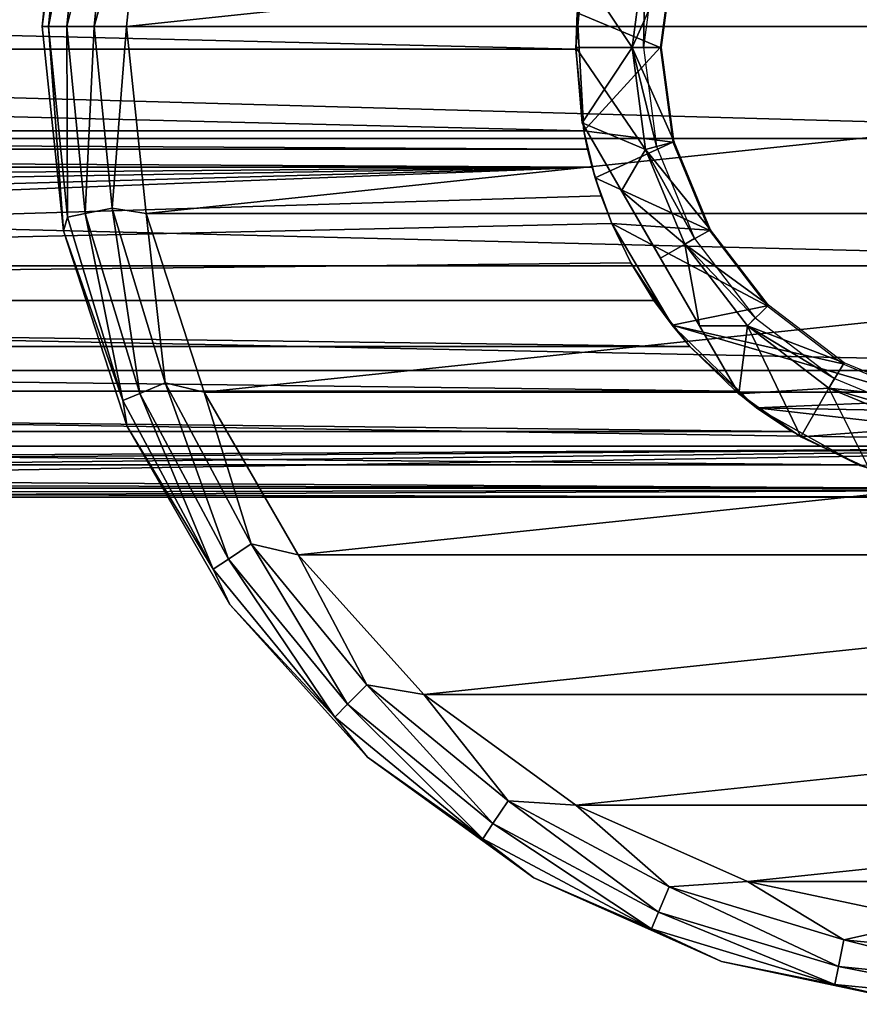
# Model space of a CAD drawing. Header units: millimetres. Extents: x -139 to 139, y -40 to 30.
# Tile 17 of 34: x 39 to 69, y -40 to -5. Entities that reach past the tile are written whole.
import ezdxf

# ---------------------------------------------------------------- set-up
doc = ezdxf.new("R2010")
doc.units = ezdxf.units.MM
doc.header["$LTSCALE"] = 81.481481
for name, color, linetype in [('1', 7, 'CONTINUOUS'), ('108', 7, 'CONTINUOUS'), ('109', 7, 'CONTINUOUS'), ('115', 7, 'CONTINUOUS'), ('116', 7, 'CONTINUOUS'), ('120', 7, 'CONTINUOUS'), ('121', 7, 'CONTINUOUS'), ('14', 7, 'CONTINUOUS'), ('15', 7, 'CONTINUOUS'), ('17', 7, 'CONTINUOUS'), ('18', 7, 'CONTINUOUS'), ('19', 7, 'CONTINUOUS'), ('2', 7, 'CONTINUOUS'), ('20', 7, 'CONTINUOUS'), ('21', 7, 'CONTINUOUS'), ('23', 7, 'CONTINUOUS'), ('3', 7, 'CONTINUOUS'), ('4', 7, 'CONTINUOUS'), ('5', 7, 'CONTINUOUS')]:
    doc.layers.add(name, color=color, linetype=linetype)

msp = doc.modelspace()

# ---------------------------------------------------------------- linework, layer by layer
at = {"layer": '1', "color": 7, "linetype": 'CONTINUOUS', "true_color": 0xa2afbf}
for points in [[(107, -5, -55), (106.301, 1.653, -55), (43, -5, -55), (107, -5, -55)], [(106.301, 1.653, -55), (43.699, 1.653, -55), (43, -5, -55), (106.301, 1.653, -55)], [(107, -5, -55), (43, -5, -55), (43.699, -11.653, -55), (107, -5, -55)], [(107, -5, -55), (43.699, -11.653, -55), (106.301, -11.653, -55), (107, -5, -55)], [(43.699, -11.653, -55), (45.766, -18.015, -55), (106.301, -11.653, -55), (43.699, -11.653, -55)], [(45.766, -18.015, -55), (104.234, -18.015, -55), (106.301, -11.653, -55), (45.766, -18.015, -55)], [(45.766, -18.015, -55), (49.111, -23.809, -55), (104.234, -18.015, -55), (45.766, -18.015, -55)], [(49.111, -23.809, -55), (100.889, -23.809, -55), (104.234, -18.015, -55), (49.111, -23.809, -55)], [(49.111, -23.809, -55), (53.587, -28.78, -55), (100.889, -23.809, -55), (49.111, -23.809, -55)], [(53.587, -28.78, -55), (96.413, -28.78, -55), (100.889, -23.809, -55), (53.587, -28.78, -55)], [(53.587, -28.78, -55), (59, -32.713, -55), (96.413, -28.78, -55), (53.587, -28.78, -55)], [(59, -32.713, -55), (91, -32.713, -55), (96.413, -28.78, -55), (59, -32.713, -55)], [(59, -32.713, -55), (65.111, -35.434, -55), (91, -32.713, -55), (59, -32.713, -55)], [(65.111, -35.434, -55), (84.889, -35.434, -55), (91, -32.713, -55), (65.111, -35.434, -55)], [(65.111, -35.434, -55), (71.655, -36.825, -55), (84.889, -35.434, -55), (65.111, -35.434, -55)]]:
    msp.add_3dface(points, dxfattribs=at)
at = {"layer": '108', "color": 7, "linetype": 'CONTINUOUS', "true_color": 0xe0f2ff}
for points in [[(61.477, -2.126, -35.7), (61, -5.75, -35.7), (62.493, -2.391, -35.7), (61.477, -2.126, -35.7)], [(62.493, -2.391, -35.7), (61, -5.75, -35.7), (62.05, -5.75, -35.7), (62.493, -2.391, -35.7)], [(61, -5.75, -35.7), (61.477, -9.374, -35.7), (62.493, -9.108, -35.7), (61, -5.75, -35.7)], [(62.05, -5.75, -35.7), (61, -5.75, -35.7), (62.493, -9.108, -35.7), (62.05, -5.75, -35.7)], [(62.493, -9.108, -35.7), (61.477, -9.374, -35.7), (63.792, -12.237, -35.7), (62.493, -9.108, -35.7)], [(61.477, -9.374, -35.7), (62.876, -12.75, -35.7), (63.792, -12.237, -35.7), (61.477, -9.374, -35.7)], [(63.792, -12.237, -35.7), (62.876, -12.75, -35.7), (65.856, -14.92, -35.7), (63.792, -12.237, -35.7)], [(62.876, -12.75, -35.7), (65.101, -15.649, -35.7), (65.856, -14.92, -35.7), (62.876, -12.75, -35.7)], [(65.856, -14.92, -35.7), (65.101, -15.649, -35.7), (68.545, -16.976, -35.7), (65.856, -14.92, -35.7)], [(65.101, -15.649, -35.7), (68, -17.874, -35.7), (68.545, -16.976, -35.7), (65.101, -15.649, -35.7)], [(68.545, -16.976, -35.7), (68, -17.874, -35.7), (71.686, -18.269, -35.7), (68.545, -16.976, -35.7)], [(68, -17.874, -35.7), (71.376, -19.273, -35.7), (71.686, -18.269, -35.7), (68, -17.874, -35.7)]]:
    msp.add_3dface(points, dxfattribs=at)
at = {"layer": '109', "color": 7, "linetype": 'CONTINUOUS', "true_color": 0xe0f2ff}
for points in [[(61.477, -2.126, -54.9), (61.4, -5.75, -54.9), (61, -5.75, -54.9), (61.477, -2.126, -54.9)], [(61.864, -2.229, -54.9), (61.4, -5.75, -54.9), (61.477, -2.126, -54.9), (61.864, -2.229, -54.9)], [(61.4, -5.75, -54.9), (61.864, -9.271, -54.9), (61, -5.75, -54.9), (61.4, -5.75, -54.9)], [(61, -5.75, -54.9), (61.864, -9.271, -54.9), (61.477, -9.374, -54.9), (61, -5.75, -54.9)], [(61.864, -9.271, -54.9), (63.222, -12.55, -54.9), (61.477, -9.374, -54.9), (61.864, -9.271, -54.9)], [(61.477, -9.374, -54.9), (63.222, -12.55, -54.9), (62.876, -12.75, -54.9), (61.477, -9.374, -54.9)], [(63.222, -12.55, -54.9), (65.383, -15.367, -54.9), (62.876, -12.75, -54.9), (63.222, -12.55, -54.9)], [(62.876, -12.75, -54.9), (65.383, -15.367, -54.9), (65.101, -15.649, -54.9), (62.876, -12.75, -54.9)], [(65.383, -15.367, -54.9), (68.2, -17.528, -54.9), (65.101, -15.649, -54.9), (65.383, -15.367, -54.9)], [(65.101, -15.649, -54.9), (68.2, -17.528, -54.9), (68, -17.874, -54.9), (65.101, -15.649, -54.9)], [(68.2, -17.528, -54.9), (71.479, -18.886, -54.9), (68, -17.874, -54.9), (68.2, -17.528, -54.9)], [(68, -17.874, -54.9), (71.479, -18.886, -54.9), (71.376, -19.273, -54.9), (68, -17.874, -54.9)]]:
    msp.add_3dface(points, dxfattribs=at)
at = {"layer": '115', "color": 7, "linetype": 'CONTINUOUS', "true_color": 0xe0f2ff}
for points in [[(60.623, -10.848, -36.424), (59.226, -8.428, -36.855), (63.399, -15.656, -36.425), (60.623, -10.848, -36.424)], [(63.399, -15.656, -36.425), (59.226, -8.428, -36.855), (64.794, -18.072, -36.855), (63.399, -15.656, -36.425)], [(64.794, -18.072, -36.855), (59.226, -8.428, -36.855), (59.226, -8.428, -53.745), (64.794, -18.072, -36.855)], [(64.794, -18.072, -53.745), (64.794, -18.072, -36.855), (59.226, -8.428, -53.745), (64.794, -18.072, -53.745)], [(60.621, -10.844, -54.175), (64.794, -18.072, -53.745), (59.226, -8.428, -53.745), (60.621, -10.844, -54.175)], [(63.396, -15.652, -54.176), (64.794, -18.072, -53.745), (60.621, -10.844, -54.175), (63.396, -15.652, -54.176)], [(62.009, -13.249, -54.323), (63.396, -15.652, -54.176), (60.621, -10.844, -54.175), (62.009, -13.249, -54.323)], [(62.01, -13.251, -36.277), (60.623, -10.848, -36.424), (63.399, -15.656, -36.425), (62.01, -13.251, -36.277)]]:
    msp.add_3dface(points, dxfattribs=at)
at = {"layer": '116', "color": 7, "linetype": 'CONTINUOUS', "true_color": 0xe0f2ff}
for points in [[(59.226, -3.072, -36.855), (59.226, -3.072, -53.745), (59, -5.751, -53.745), (59.226, -3.072, -36.855)], [(59.226, -3.072, -36.855), (59, -5.751, -53.745), (59, -5.751, -36.855), (59.226, -3.072, -36.855)], [(59.226, -8.428, -53.745), (59.226, -8.428, -36.855), (59, -5.751, -36.855), (59.226, -8.428, -53.745)], [(59, -5.751, -53.745), (59.226, -8.428, -53.745), (59, -5.751, -36.855), (59, -5.751, -53.745)], [(64.794, -18.072, -36.855), (64.794, -18.072, -53.745), (67, -19.606, -53.745), (64.794, -18.072, -36.855)], [(67, -19.606, -36.855), (64.794, -18.072, -36.855), (67, -19.606, -53.745), (67, -19.606, -36.855)], [(69.432, -20.75, -53.745), (69.432, -20.75, -36.855), (67, -19.606, -36.855), (69.432, -20.75, -53.745)], [(69.432, -20.75, -53.745), (67, -19.606, -36.855), (67, -19.606, -53.745), (69.432, -20.75, -53.745)]]:
    msp.add_3dface(points, dxfattribs=at)
at = {"layer": '120', "color": 7, "linetype": 'CONTINUOUS', "true_color": 0xe0f2ff}
for points in [[(61.477, -2.126, -54.9), (61, -5.75, -54.9), (59.226, -3.072, -53.745), (61.477, -2.126, -54.9)], [(59.226, -3.072, -53.745), (61, -5.75, -54.9), (59, -5.751, -53.745), (59.226, -3.072, -53.745)], [(61, -5.75, -54.9), (61.477, -9.374, -54.9), (59, -5.751, -53.745), (61, -5.75, -54.9)], [(61.477, -9.374, -54.9), (59.226, -8.428, -53.745), (59, -5.751, -53.745), (61.477, -9.374, -54.9)], [(61.477, -9.374, -54.9), (60.621, -10.844, -54.175), (59.226, -8.428, -53.745), (61.477, -9.374, -54.9)], [(61.477, -9.374, -54.9), (62.876, -12.75, -54.9), (60.621, -10.844, -54.175), (61.477, -9.374, -54.9)], [(62.876, -12.75, -54.9), (62.009, -13.249, -54.323), (60.621, -10.844, -54.175), (62.876, -12.75, -54.9)], [(62.876, -12.75, -54.9), (63.396, -15.652, -54.176), (62.009, -13.249, -54.323), (62.876, -12.75, -54.9)], [(62.876, -12.75, -54.9), (65.101, -15.649, -54.9), (63.396, -15.652, -54.176), (62.876, -12.75, -54.9)], [(65.101, -15.649, -54.9), (64.794, -18.072, -53.745), (63.396, -15.652, -54.176), (65.101, -15.649, -54.9)], [(65.101, -15.649, -54.9), (68, -17.874, -54.9), (64.794, -18.072, -53.745), (65.101, -15.649, -54.9)], [(64.794, -18.072, -53.745), (68, -17.874, -54.9), (67, -19.606, -53.745), (64.794, -18.072, -53.745)], [(68, -17.874, -54.9), (71.376, -19.273, -54.9), (67, -19.606, -53.745), (68, -17.874, -54.9)], [(71.376, -19.273, -54.9), (69.432, -20.75, -53.745), (67, -19.606, -53.745), (71.376, -19.273, -54.9)]]:
    msp.add_3dface(points, dxfattribs=at)
at = {"layer": '121', "color": 7, "linetype": 'CONTINUOUS', "true_color": 0xe0f2ff}
for points in [[(61, -5.75, -35.7), (61.477, -2.126, -35.7), (59.226, -3.072, -36.855), (61, -5.75, -35.7)], [(61, -5.75, -35.7), (59.226, -3.072, -36.855), (59, -5.751, -36.855), (61, -5.75, -35.7)], [(59.226, -8.428, -36.855), (61, -5.75, -35.7), (59, -5.751, -36.855), (59.226, -8.428, -36.855)], [(61.477, -9.374, -35.7), (61, -5.75, -35.7), (59.226, -8.428, -36.855), (61.477, -9.374, -35.7)], [(61.477, -9.374, -35.7), (59.226, -8.428, -36.855), (60.623, -10.848, -36.424), (61.477, -9.374, -35.7)], [(62.876, -12.75, -35.7), (61.477, -9.374, -35.7), (60.623, -10.848, -36.424), (62.876, -12.75, -35.7)], [(62.876, -12.75, -35.7), (60.623, -10.848, -36.424), (62.01, -13.251, -36.277), (62.876, -12.75, -35.7)], [(62.876, -12.75, -35.7), (62.01, -13.251, -36.277), (63.399, -15.656, -36.425), (62.876, -12.75, -35.7)], [(65.101, -15.649, -35.7), (62.876, -12.75, -35.7), (63.399, -15.656, -36.425), (65.101, -15.649, -35.7)], [(65.101, -15.649, -35.7), (63.399, -15.656, -36.425), (64.794, -18.072, -36.855), (65.101, -15.649, -35.7)], [(65.101, -15.649, -35.7), (64.794, -18.072, -36.855), (67, -19.606, -36.855), (65.101, -15.649, -35.7)], [(68, -17.874, -35.7), (65.101, -15.649, -35.7), (67, -19.606, -36.855), (68, -17.874, -35.7)], [(69.432, -20.75, -36.855), (68, -17.874, -35.7), (67, -19.606, -36.855), (69.432, -20.75, -36.855)], [(71.376, -19.273, -35.7), (68, -17.874, -35.7), (69.432, -20.75, -36.855), (71.376, -19.273, -35.7)]]:
    msp.add_3dface(points, dxfattribs=at)
at = {"layer": '14', "color": 7, "linetype": 'CONTINUOUS', "true_color": 0xa2afbf}
for points in [[(62, -5.75, -35), (59.048, -4.512, -35), (62.443, -2.385, -35), (62, -5.75, -35)], [(59.277, -8.715, -35), (59.048, -4.512, -35), (62, -5.75, -35), (59.277, -8.715, -35)], [(59.277, -8.715, -35), (62, -5.75, -35), (62.443, -9.115, -35), (59.277, -8.715, -35)], [(59.688, -10.39, -35), (59.277, -8.715, -35), (62.443, -9.115, -35), (59.688, -10.39, -35)], [(63.741, -12.249, -35), (59.688, -10.39, -35), (62.443, -9.115, -35), (63.741, -12.249, -35)], [(60.276, -12.011, -35), (59.688, -10.39, -35), (63.741, -12.249, -35), (60.276, -12.011, -35)], [(62.418, -15.634, -35), (60.276, -12.011, -35), (65.808, -14.942, -35), (62.418, -15.634, -35)], [(65.808, -14.942, -35), (60.276, -12.011, -35), (63.741, -12.249, -35), (65.808, -14.942, -35)], [(68.501, -17.009, -35), (62.418, -15.634, -35), (65.808, -14.942, -35), (68.501, -17.009, -35)], [(65.431, -18.573, -35), (62.418, -15.634, -35), (71.635, -18.307, -35), (65.431, -18.573, -35)], [(71.635, -18.307, -35), (62.418, -15.634, -35), (68.501, -17.009, -35), (71.635, -18.307, -35)], [(75, -18.75, -35), (65.431, -18.573, -35), (71.635, -18.307, -35), (75, -18.75, -35)], [(69.105, -20.624, -35), (65.431, -18.573, -35), (81.437, -20.398, -35), (69.105, -20.624, -35)], [(81.437, -20.398, -35), (65.431, -18.573, -35), (75, -18.75, -35), (81.437, -20.398, -35)]]:
    msp.add_3dface(points, dxfattribs=at)
at = {"layer": '15', "color": 7, "linetype": 'CONTINUOUS', "true_color": 0xa2afbf}
for points in [[(59.248, -2.942, -26.229), (59.048, -4.512, -35), (59, -5.806, -27.398), (59.248, -2.942, -26.229)], [(59.048, -4.512, -35), (59.277, -8.715, -35), (59, -5.806, -27.398), (59.048, -4.512, -35)], [(59, -5.806, -27.398), (59.277, -8.715, -35), (59.277, -8.715, -27.944), (59, -5.806, -27.398)], [(60.276, -12.011, -35), (62.418, -15.634, -35), (60.276, -12.011, -28), (60.276, -12.011, -35)], [(60.276, -12.011, -28), (62.418, -15.634, -35), (60.956, -13.417, -28), (60.276, -12.011, -28)], [(60.956, -13.417, -28), (62.418, -15.634, -35), (61.771, -14.75, -28), (60.956, -13.417, -28)], [(61.771, -14.75, -28), (62.418, -15.634, -35), (63.049, -16.389, -27.806), (61.771, -14.75, -28)], [(62.418, -15.634, -35), (65.431, -18.573, -35), (63.049, -16.389, -27.806), (62.418, -15.634, -35)], [(63.049, -16.389, -27.806), (65.431, -18.573, -35), (64.686, -17.982, -27.209), (63.049, -16.389, -27.806)], [(64.686, -17.982, -27.209), (65.431, -18.573, -35), (66.688, -19.422, -26.213), (64.686, -17.982, -27.209)], [(65.431, -18.573, -35), (69.105, -20.624, -35), (66.688, -19.422, -26.213), (65.431, -18.573, -35)], [(66.688, -19.422, -26.213), (69.105, -20.624, -35), (69.064, -20.608, -24.832), (66.688, -19.422, -26.213)], [(69.064, -20.608, -24.832), (69.105, -20.624, -35), (71.824, -21.432, -23.087), (69.064, -20.608, -24.832)]]:
    msp.add_3dface(points, dxfattribs=at)
at = {"layer": '17', "color": 7, "linetype": 'CONTINUOUS', "true_color": 0xa2afbf}
for points in [[(91, -8.982, 19.808), (91, -3.911, 21.395), (-91, -3.912, 21.395), (91, -8.982, 19.808)], [(91, -8.982, 19.808), (-91, -3.912, 21.395), (-91, -8.983, 19.808), (91, -8.982, 19.808)], [(91, -13.513, 17.043), (91, -8.982, 19.808), (-91, -8.983, 19.808), (91, -13.513, 17.043)], [(91, -13.513, 17.043), (-91, -8.983, 19.808), (-91, -13.514, 17.042), (91, -13.513, 17.043)], [(91, -17.24, 13.259), (91, -13.513, 17.043), (-91, -13.514, 17.042), (91, -17.24, 13.259)], [(91, -17.24, 13.259), (-91, -13.514, 17.042), (-91, -17.241, 13.259), (91, -17.24, 13.259)], [(91, -19.941, 8.682), (91, -17.24, 13.259), (-91, -17.241, 13.259), (91, -19.941, 8.682)], [(91, -19.941, 8.682), (-91, -17.241, 13.259), (-91, -19.941, 8.682), (91, -19.941, 8.682)], [(91, -19.941, 8.682), (-91, -19.941, 8.682), (0, -20.47, 7.35), (91, -19.941, 8.682)], [(2.744, -20.583, 7.028), (91, -19.941, 8.682), (0, -20.47, 7.35), (2.744, -20.583, 7.028)], [(5.391, -20.891, 6.053), (91, -19.941, 8.682), (2.744, -20.583, 7.028), (5.391, -20.891, 6.053)], [(7.752, -21.287, 4.463), (91, -19.941, 8.682), (5.391, -20.891, 6.053), (7.752, -21.287, 4.463)], [(91, -21.452, 3.587), (91, -19.941, 8.682), (7.752, -21.287, 4.463), (91, -21.452, 3.587)], [(9.646, -21.619, 2.383), (91, -21.452, 3.587), (7.752, -21.287, 4.463), (9.646, -21.619, 2.383)], [(10.962, -21.75), (91, -21.452, 3.587), (9.646, -21.619, 2.383), (10.962, -21.75)], [(75, -21.75), (91, -21.452, 3.587), (10.962, -21.75), (75, -21.75)]]:
    msp.add_3dface(points, dxfattribs=at)
at = {"layer": '18', "color": 7, "linetype": 'CONTINUOUS', "true_color": 0xa2afbf}
for points in [[(-75, -21.75, -21), (75, -21.75, -21), (0, -21.75, -16.35), (-75, -21.75, -21)], [(0, -21.75, -16.35), (75, -21.75, -21), (3.276, -21.75, -15.888), (0, -21.75, -16.35)], [(3.276, -21.75, -15.888), (75, -21.75, -21), (6.296, -21.75, -14.539), (3.276, -21.75, -15.888)], [(6.296, -21.75, -14.539), (75, -21.75, -21), (8.826, -21.75, -12.407), (6.296, -21.75, -14.539)], [(8.826, -21.75, -12.407), (75, -21.75, -21), (10.667, -21.75, -9.66), (8.826, -21.75, -12.407)], [(10.667, -21.75, -9.66), (75, -21.75, -21), (11.678, -21.75, -6.511), (10.667, -21.75, -9.66)], [(75, -21.75, -21), (75, -21.75), (10.962, -21.75), (75, -21.75, -21)], [(75, -21.75, -21), (10.962, -21.75), (11.779, -21.75, -3.205), (75, -21.75, -21)], [(11.678, -21.75, -6.511), (75, -21.75, -21), (11.779, -21.75, -3.205), (11.678, -21.75, -6.511)]]:
    msp.add_3dface(points, dxfattribs=at)
at = {"layer": '19', "color": 7, "linetype": 'CONTINUOUS', "true_color": 0xa2afbf}
for points in [[(63.049, -16.389, -27.806), (-63.049, -16.389, -27.806), (-61.771, -14.75, -28), (63.049, -16.389, -27.806)], [(61.771, -14.75, -28), (63.049, -16.389, -27.806), (-61.771, -14.75, -28), (61.771, -14.75, -28)], [(64.686, -17.982, -27.209), (-64.686, -17.982, -27.209), (-63.049, -16.389, -27.806), (64.686, -17.982, -27.209)], [(63.049, -16.389, -27.806), (64.686, -17.982, -27.209), (-63.049, -16.389, -27.806), (63.049, -16.389, -27.806)], [(66.688, -19.422, -26.213), (-66.688, -19.422, -26.213), (-64.686, -17.982, -27.209), (66.688, -19.422, -26.213)], [(64.686, -17.982, -27.209), (66.688, -19.422, -26.213), (-64.686, -17.982, -27.209), (64.686, -17.982, -27.209)], [(69.064, -20.608, -24.832), (-69.064, -20.608, -24.832), (-66.688, -19.422, -26.213), (69.064, -20.608, -24.832)], [(66.688, -19.422, -26.213), (69.064, -20.608, -24.832), (-66.688, -19.422, -26.213), (66.688, -19.422, -26.213)], [(71.824, -21.432, -23.087), (-71.824, -21.432, -23.087), (-69.064, -20.608, -24.832), (71.824, -21.432, -23.087)], [(69.064, -20.608, -24.832), (71.824, -21.432, -23.087), (-69.064, -20.608, -24.832), (69.064, -20.608, -24.832)], [(75, -21.75, -21), (-75, -21.75, -21), (-71.824, -21.432, -23.087), (75, -21.75, -21)], [(71.824, -21.432, -23.087), (75, -21.75, -21), (-71.824, -21.432, -23.087), (71.824, -21.432, -23.087)]]:
    msp.add_3dface(points, dxfattribs=at)
at = {"layer": '2', "color": 7, "linetype": 'CONTINUOUS', "true_color": 0xa2afbf}
for points in [[(40.227, -5, -56.854), (40, -5, -58), (40.765, -12.277, -58), (40.227, -5, -56.854)], [(40.878, -5, -55.88), (40.227, -5, -56.854), (40.896, -11.784, -56.854), (40.878, -5, -55.88)], [(40.227, -5, -56.854), (40.765, -12.277, -58), (40.896, -11.784, -56.854), (40.227, -5, -56.854)], [(41.852, -5, -55.228), (40.878, -5, -55.88), (41.533, -11.657, -55.88), (41.852, -5, -55.228)], [(41.533, -11.657, -55.88), (40.878, -5, -55.88), (40.896, -11.784, -56.854), (41.533, -11.657, -55.88)], [(42.489, -11.467, -55.228), (41.852, -5, -55.228), (41.533, -11.657, -55.88), (42.489, -11.467, -55.228)], [(43, -5, -55), (41.852, -5, -55.228), (42.489, -11.467, -55.228), (43, -5, -55)], [(43, -5, -55), (42.489, -11.467, -55.228), (43.699, -11.653, -55), (43, -5, -55)], [(43.475, -18.058, -55.88), (42.489, -11.467, -55.228), (41.533, -11.657, -55.88), (43.475, -18.058, -55.88)], [(42.489, -11.467, -55.228), (44.375, -17.685, -55.228), (43.699, -11.653, -55), (42.489, -11.467, -55.228)], [(44.375, -17.685, -55.228), (42.489, -11.467, -55.228), (43.475, -18.058, -55.88), (44.375, -17.685, -55.228)], [(40.765, -12.277, -58), (42.874, -18.307, -56.854), (40.896, -11.784, -56.854), (40.765, -12.277, -58)], [(42.874, -18.307, -56.854), (41.533, -11.657, -55.88), (40.896, -11.784, -56.854), (42.874, -18.307, -56.854)], [(43.475, -18.058, -55.88), (41.533, -11.657, -55.88), (42.874, -18.307, -56.854), (43.475, -18.058, -55.88)], [(43.699, -11.653, -55), (44.375, -17.685, -55.228), (45.766, -18.015, -55), (43.699, -11.653, -55)], [(40.765, -12.277, -58), (43.026, -19.236, -58), (42.874, -18.307, -56.854), (40.765, -12.277, -58)], [(46.628, -23.957, -55.88), (44.375, -17.685, -55.228), (43.475, -18.058, -55.88), (46.628, -23.957, -55.88)], [(44.375, -17.685, -55.228), (47.438, -23.416, -55.228), (45.766, -18.015, -55), (44.375, -17.685, -55.228)], [(47.438, -23.416, -55.228), (44.375, -17.685, -55.228), (46.628, -23.957, -55.88), (47.438, -23.416, -55.228)], [(46.088, -24.319, -56.854), (43.475, -18.058, -55.88), (42.874, -18.307, -56.854), (46.088, -24.319, -56.854)], [(46.628, -23.957, -55.88), (43.475, -18.058, -55.88), (46.088, -24.319, -56.854), (46.628, -23.957, -55.88)], [(45.766, -18.015, -55), (47.438, -23.416, -55.228), (49.111, -23.809, -55), (45.766, -18.015, -55)], [(43.026, -19.236, -58), (46.088, -24.319, -56.854), (42.874, -18.307, -56.854), (43.026, -19.236, -58)], [(43.026, -19.236, -58), (46.684, -25.572, -58), (46.088, -24.319, -56.854), (43.026, -19.236, -58)], [(50.872, -29.128, -55.88), (47.438, -23.416, -55.228), (46.628, -23.957, -55.88), (50.872, -29.128, -55.88)], [(47.438, -23.416, -55.228), (51.561, -28.439, -55.228), (49.111, -23.809, -55), (47.438, -23.416, -55.228)], [(51.561, -28.439, -55.228), (47.438, -23.416, -55.228), (50.872, -29.128, -55.88), (51.561, -28.439, -55.228)], [(49.111, -23.809, -55), (51.561, -28.439, -55.228), (53.587, -28.78, -55), (49.111, -23.809, -55)], [(50.412, -29.588, -56.854), (46.628, -23.957, -55.88), (46.088, -24.319, -56.854), (50.412, -29.588, -56.854)], [(50.872, -29.128, -55.88), (46.628, -23.957, -55.88), (50.412, -29.588, -56.854), (50.872, -29.128, -55.88)], [(46.684, -25.572, -58), (50.412, -29.588, -56.854), (46.088, -24.319, -56.854), (46.684, -25.572, -58)], [(46.684, -25.572, -58), (51.58, -31.01, -58), (50.412, -29.588, -56.854), (46.684, -25.572, -58)], [(56.043, -33.372, -55.88), (51.561, -28.439, -55.228), (50.872, -29.128, -55.88), (56.043, -33.372, -55.88)], [(51.561, -28.439, -55.228), (56.584, -32.562, -55.228), (53.587, -28.78, -55), (51.561, -28.439, -55.228)], [(56.584, -32.562, -55.228), (51.561, -28.439, -55.228), (56.043, -33.372, -55.88), (56.584, -32.562, -55.228)], [(53.587, -28.78, -55), (56.584, -32.562, -55.228), (59, -32.713, -55), (53.587, -28.78, -55)], [(55.681, -33.912, -56.854), (50.872, -29.128, -55.88), (50.412, -29.588, -56.854), (55.681, -33.912, -56.854)], [(56.043, -33.372, -55.88), (50.872, -29.128, -55.88), (55.681, -33.912, -56.854), (56.043, -33.372, -55.88)], [(51.58, -31.01, -58), (55.681, -33.912, -56.854), (50.412, -29.588, -56.854), (51.58, -31.01, -58)], [(51.58, -31.01, -58), (57.5, -35.311, -58), (55.681, -33.912, -56.854), (51.58, -31.01, -58)], [(61.942, -36.525, -55.88), (56.584, -32.562, -55.228), (56.043, -33.372, -55.88), (61.942, -36.525, -55.88)], [(56.584, -32.562, -55.228), (62.315, -35.625, -55.228), (59, -32.713, -55), (56.584, -32.562, -55.228)], [(62.315, -35.625, -55.228), (56.584, -32.562, -55.228), (61.942, -36.525, -55.88), (62.315, -35.625, -55.228)], [(59, -32.713, -55), (62.315, -35.625, -55.228), (65.111, -35.434, -55), (59, -32.713, -55)], [(61.693, -37.126, -56.854), (56.043, -33.372, -55.88), (55.681, -33.912, -56.854), (61.693, -37.126, -56.854)], [(61.942, -36.525, -55.88), (56.043, -33.372, -55.88), (61.693, -37.126, -56.854), (61.942, -36.525, -55.88)], [(57.5, -35.311, -58), (61.693, -37.126, -56.854), (55.681, -33.912, -56.854), (57.5, -35.311, -58)], [(57.5, -35.311, -58), (64.184, -38.287, -58), (61.693, -37.126, -56.854), (57.5, -35.311, -58)], [(68.343, -38.467, -55.88), (62.315, -35.625, -55.228), (61.942, -36.525, -55.88), (68.343, -38.467, -55.88)], [(62.315, -35.625, -55.228), (68.533, -37.511, -55.228), (65.111, -35.434, -55), (62.315, -35.625, -55.228)], [(68.533, -37.511, -55.228), (62.315, -35.625, -55.228), (68.343, -38.467, -55.88), (68.533, -37.511, -55.228)], [(65.111, -35.434, -55), (68.533, -37.511, -55.228), (71.655, -36.825, -55), (65.111, -35.434, -55)], [(68.216, -39.104, -56.854), (61.942, -36.525, -55.88), (61.693, -37.126, -56.854), (68.216, -39.104, -56.854)], [(68.343, -38.467, -55.88), (61.942, -36.525, -55.88), (68.216, -39.104, -56.854), (68.343, -38.467, -55.88)], [(64.184, -38.287, -58), (68.216, -39.104, -56.854), (61.693, -37.126, -56.854), (64.184, -38.287, -58)], [(68.533, -37.511, -55.228), (75, -38.148, -55.228), (71.655, -36.825, -55), (68.533, -37.511, -55.228)], [(75, -39.122, -55.88), (68.533, -37.511, -55.228), (68.343, -38.467, -55.88), (75, -39.122, -55.88)], [(75, -38.148, -55.228), (68.533, -37.511, -55.228), (75, -39.122, -55.88), (75, -38.148, -55.228)], [(64.184, -38.287, -58), (71.342, -39.808, -58), (68.216, -39.104, -56.854), (64.184, -38.287, -58)], [(75, -39.773, -56.854), (68.343, -38.467, -55.88), (68.216, -39.104, -56.854), (75, -39.773, -56.854)], [(75, -39.122, -55.88), (68.343, -38.467, -55.88), (75, -39.773, -56.854), (75, -39.122, -55.88)], [(71.342, -39.808, -58), (75, -39.773, -56.854), (68.216, -39.104, -56.854), (71.342, -39.808, -58)]]:
    msp.add_3dface(points, dxfattribs=at)
at = {"layer": '20', "color": 7, "linetype": 'CONTINUOUS', "true_color": 0xa2afbf}
for points in [[(-61.771, -14.75, -28), (-60.956, -13.417, -28), (59.578, -10.012, -28), (-61.771, -14.75, -28)], [(59.894, -11.024, -28), (-61.771, -14.75, -28), (59.578, -10.012, -28), (59.894, -11.024, -28)], [(-60.956, -13.417, -28), (-60.276, -12.011, -28), (59.578, -10.012, -28), (-60.956, -13.417, -28)], [(59.578, -10.012, -28), (-60.276, -12.011, -28), (-59.894, -11.024, -28), (59.578, -10.012, -28)], [(-59.578, -10.012, -28), (59.578, -10.012, -28), (-59.894, -11.024, -28), (-59.578, -10.012, -28)], [(60.276, -12.011, -28), (-61.771, -14.75, -28), (59.894, -11.024, -28), (60.276, -12.011, -28)], [(60.276, -12.011, -28), (60.956, -13.417, -28), (-61.771, -14.75, -28), (60.276, -12.011, -28)], [(60.956, -13.417, -28), (61.771, -14.75, -28), (-61.771, -14.75, -28), (60.956, -13.417, -28)]]:
    msp.add_3dface(points, dxfattribs=at)
at = {"layer": '21', "color": 7, "linetype": 'CONTINUOUS', "true_color": 0xa2afbf}
for points in [[(59.248, -2.942, -26.229), (59, -5.806, -27.398), (-59.248, -2.942, -26.229), (59.248, -2.942, -26.229)], [(59, -5.806, -27.398), (-59, -5.808, -27.399), (-59.248, -2.942, -26.229), (59, -5.806, -27.398)], [(59.277, -8.715, -27.944), (-59.277, -8.715, -27.944), (-59, -5.808, -27.399), (59.277, -8.715, -27.944)], [(59, -5.806, -27.398), (59.277, -8.715, -27.944), (-59, -5.808, -27.399), (59, -5.806, -27.398)], [(-59.277, -8.715, -27.944), (59.414, -9.366, -27.986), (-59.414, -9.366, -27.986), (-59.277, -8.715, -27.944)], [(-59.277, -8.715, -27.944), (59.277, -8.715, -27.944), (59.414, -9.366, -27.986), (-59.277, -8.715, -27.944)], [(59.578, -10.012, -28), (-59.578, -10.012, -28), (-59.414, -9.366, -27.986), (59.578, -10.012, -28)], [(59.414, -9.366, -27.986), (59.578, -10.012, -28), (-59.414, -9.366, -27.986), (59.414, -9.366, -27.986)]]:
    msp.add_3dface(points, dxfattribs=at)
at = {"layer": '23', "color": 7, "linetype": 'CONTINUOUS', "true_color": 0xa2afbf}
for points in [[(59.277, -8.715, -35), (59.688, -10.39, -35), (59.277, -8.715, -27.944), (59.277, -8.715, -35)], [(59.277, -8.715, -27.944), (59.688, -10.39, -35), (59.414, -9.366, -27.986), (59.277, -8.715, -27.944)], [(59.688, -10.39, -35), (59.578, -10.012, -28), (59.414, -9.366, -27.986), (59.688, -10.39, -35)], [(59.688, -10.39, -35), (59.894, -11.024, -28), (59.578, -10.012, -28), (59.688, -10.39, -35)], [(59.688, -10.39, -35), (60.276, -12.011, -35), (59.894, -11.024, -28), (59.688, -10.39, -35)], [(60.276, -12.011, -35), (60.276, -12.011, -28), (59.894, -11.024, -28), (60.276, -12.011, -35)]]:
    msp.add_3dface(points, dxfattribs=at)
at = {"layer": '3', "color": 7, "linetype": 'CONTINUOUS', "true_color": 0xa2afbf}
for points in [[(40, -5, -58), (40, -5, -75), (40.765, -12.277, -75), (40, -5, -58)], [(40, -5, -58), (40.765, -12.277, -75), (40.765, -12.277, -58), (40, -5, -58)], [(40.765, -12.277, -75), (43.026, -19.236, -75), (40.765, -12.277, -58), (40.765, -12.277, -75)], [(40.765, -12.277, -58), (43.026, -19.236, -75), (43.026, -19.236, -58), (40.765, -12.277, -58)], [(43.026, -19.236, -75), (46.684, -25.572, -75), (43.026, -19.236, -58), (43.026, -19.236, -75)], [(43.026, -19.236, -58), (46.684, -25.572, -75), (46.684, -25.572, -58), (43.026, -19.236, -58)], [(46.684, -25.572, -75), (51.58, -31.01, -75), (46.684, -25.572, -58), (46.684, -25.572, -75)], [(46.684, -25.572, -58), (51.58, -31.01, -75), (51.58, -31.01, -58), (46.684, -25.572, -58)], [(51.58, -31.01, -75), (57.5, -35.311, -75), (51.58, -31.01, -58), (51.58, -31.01, -75)], [(51.58, -31.01, -58), (57.5, -35.311, -75), (57.5, -35.311, -58), (51.58, -31.01, -58)], [(57.5, -35.311, -75), (64.184, -38.287, -75), (57.5, -35.311, -58), (57.5, -35.311, -75)], [(57.5, -35.311, -58), (64.184, -38.287, -75), (64.184, -38.287, -58), (57.5, -35.311, -58)], [(64.184, -38.287, -75), (71.342, -39.808, -75), (64.184, -38.287, -58), (64.184, -38.287, -75)], [(64.184, -38.287, -58), (71.342, -39.808, -75), (71.342, -39.808, -58), (64.184, -38.287, -58)]]:
    msp.add_3dface(points, dxfattribs=at)
at = {"layer": '4', "color": 7, "linetype": 'CONTINUOUS', "true_color": 0xa2afbf}
for points in [[(40.765, 2.277, -58), (40, -5, -58), (40.896, 1.784, -56.854), (40.765, 2.277, -58)], [(40, -5, -58), (40.227, -5, -56.854), (40.896, 1.784, -56.854), (40, -5, -58)], [(40.227, -5, -56.854), (41.533, 1.657, -55.88), (40.896, 1.784, -56.854), (40.227, -5, -56.854)], [(40.878, -5, -55.88), (41.533, 1.657, -55.88), (40.227, -5, -56.854), (40.878, -5, -55.88)], [(40.878, -5, -55.88), (42.489, 1.467, -55.228), (41.533, 1.657, -55.88), (40.878, -5, -55.88)], [(41.852, -5, -55.228), (42.489, 1.467, -55.228), (40.878, -5, -55.88), (41.852, -5, -55.228)], [(43, -5, -55), (43.699, 1.653, -55), (41.852, -5, -55.228), (43, -5, -55)], [(41.852, -5, -55.228), (43.699, 1.653, -55), (42.489, 1.467, -55.228), (41.852, -5, -55.228)]]:
    msp.add_3dface(points, dxfattribs=at)
at = {"layer": '5', "color": 7, "linetype": 'CONTINUOUS', "true_color": 0xa2afbf}
for points in [[(40, -5, -58), (40.765, 2.277, -58), (40, -5, -75), (40, -5, -58)], [(40, -5, -75), (40.765, 2.277, -58), (40.765, 2.277, -75), (40, -5, -75)]]:
    msp.add_3dface(points, dxfattribs=at)

doc.saveas('drawing.dxf')
